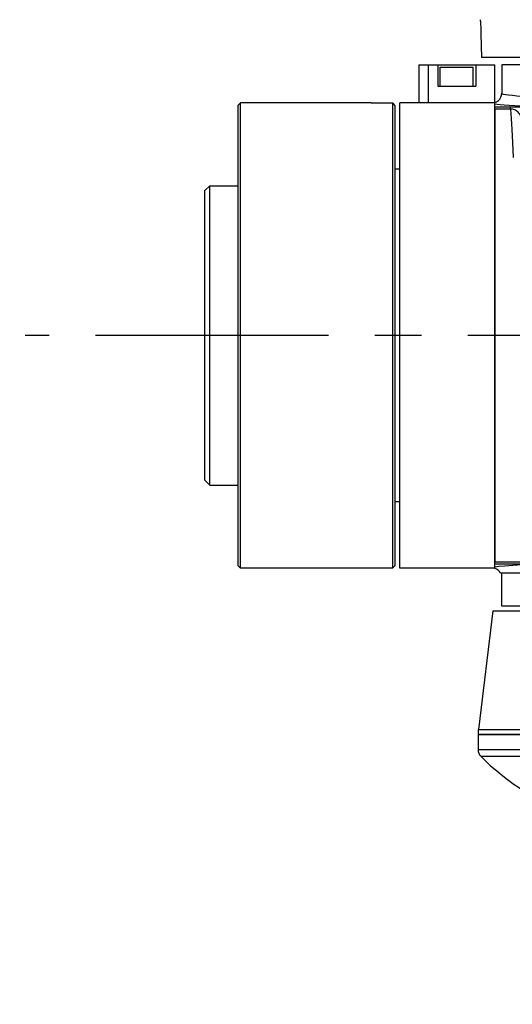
# Model space of a CAD drawing. Header units: millimetres. Extents: x 0 to 770, y -15 to 420.
# Tile 6 of 105: x 120 to 146, y 65 to 117. Entities that reach past the tile are written whole.
import ezdxf

# ---------------------------------------------------------------- set-up
doc = ezdxf.new("R2010")
doc.units = ezdxf.units.MM
doc.header["$LTSCALE"] = 32.67
doc.linetypes.add('CENTER', pattern=[0.6, 0.375, -0.075, 0.075, -0.075])
doc.layers.get('0').update_dxf_attribs({"linetype": 'CONTINUOUS'})
for name, color, linetype in [('ASSY', 7, 'CONTINUOUS'), ('AXIS', 7, 'CONTINUOUS'), ('CHAMFER', 7, 'CONTINUOUS'), ('DRAFT', 7, 'CONTINUOUS'), ('DRIV_DIM', 7, 'CONTINUOUS'), ('HOLE', 7, 'CONTINUOUS'), ('ROUND', 7, 'CONTINUOUS'), ('SURF', 7, 'CONTINUOUS')]:
    doc.layers.add(name, color=color, linetype=linetype)
doc.styles.get("Standard").update_dxf_attribs({"font": 'txt', "width": 0.8})
doc.dimstyles.new('DIMSTYLE_1', dxfattribs={"dimtxt": 3.8, "dimasz": 1.8, "dimexe": 2, "dimexo": 1.5, "dimgap": 0.95, "dimtad": 1, "dimdec": 3, "dimlfac": 4, "dimdsep": 46, "dimtxsty": 'STANDARD', "dimblk": 'OPEN', "dimblk1": 'OPEN', "dimblk2": 'OPEN', "dimcen": 0.09, "dimadec": 0, "dimazin": 0, "dimtp": 0.001, "dimtm": 0.001, "dimtfac": 1, "dimtdec": 3, "dimtofl": 0, "dimtmove": 0, "dimatfit": 3, "dimldrblk": 'OPEN', "dimfxl": 1, "dimtolj": 1, "dimarcsym": 0})

# ---------------------------------------------------------------- blocks, each defined once
blk = doc.blocks.new('_OPEN')
at = {"color": 0, "linetype": 'BYBLOCK'}
for p, q in [((0, 0), (-1, 0.342)), ((-1, -0.342), (0, 0)), ((-1, 0), (0, 0))]:
    blk.add_line(p, q, dxfattribs=at)
blk = doc.blocks.new('*D11')
at = {"layer": 'DRIV_DIM', "color": 2, "linetype": 'CONTINUOUS'}
for p, q in [((119.763, 33.466), (119.763, 70.26)), ((128.827, 37.403), (117.763, 37.403)), ((119.763, 37.403), (119.763, 33.466)), ((119.763, 29.528), (119.763, 33.466)), ((128.827, 29.528), (117.763, 29.528))]:
    blk.add_line(p, q, dxfattribs=at)
at = {"layer": 'DRIV_DIM', "color": 2, "linetype": 'CONTINUOUS', "xscale": 1.8, "yscale": 1.8, "zscale": 1.8}
for p, rotation in [((119.763, 37.403), 90), ((119.763, 29.528), 270)]:
    blk.add_blockref('_OPEN', p, dxfattribs=dict(at, rotation=rotation))

msp = doc.modelspace()

# ---------------------------------------------------------------- linework, layer by layer
at = {"color": 7, "linetype": 'CONTINUOUS'}
for p, q in [((141.826592, 114.497349), (145.326592, 114.497349)), ((142.326592, 114.497349), (142.326592, 113.372349)), ((144.326592, 114.497349), (144.326592, 113.372349)), ((145.326592, 87.997349), (145.326592, 114.497349)), ((174.451592, 114.497349), (145.701592, 114.497349)), ((142.326592, 113.372349), (144.326592, 113.372349)), ((138.826592, 112.497349), (133.576592, 112.497349)), ((140.326592, 87.997349), (140.326592, 112.497349)), ((145.326592, 112.497349), (140.326592, 112.497349)), ((140.326592, 108.997349), (140.076592, 108.997349)), ((140.326592, 91.497349), (140.076592, 91.497349)), ((139.951592, 87.997349), (133.576592, 87.997349)), ((145.326592, 87.997349), (140.326592, 87.997349)), ((145.701592, 85.997349), (145.701592, 87.747349)), ((174.451592, 85.997349), (145.701592, 85.997349)), ((144.451592, 79.497349), (144.451592, 78.445834)), ((144.451608, 79.497349), (157.070074, 79.497349)), ((157.070074, 79.247349), (144.451592, 79.247349))]:
    msp.add_line(p, q, dxfattribs=at)
at = {"layer": 'ASSY', "color": 7, "linetype": 'CONTINUOUS'}
for p, q in [((142.451592, 113.372349), (142.451592, 114.372349)), ((142.451592, 114.372349), (144.201592, 114.372349)), ((144.201592, 113.372349), (144.201592, 114.372349))]:
    msp.add_line(p, q, dxfattribs=at)
at = {"layer": 'AXIS', "color": 7, "linetype": 'CENTER'}
msp.add_line((254.181577, 100.247349), (120.603036, 100.247349), dxfattribs=at)
at = {"layer": 'CHAMFER', "color": 7, "linetype": 'CONTINUOUS'}
for p, q in [((144.605996, 116.119077), (144.63869, 114.872349)), ((158.826592, 114.872349), (144.63869, 114.872349)), ((131.826594, 112.372347), (131.951594, 112.497347)), ((131.951592, 87.997349), (131.951592, 112.497349)), ((133.576592, 112.497349), (131.951592, 112.497349)), ((138.826592, 112.473891), (138.826592, 112.497348)), ((139.951592, 112.473891), (138.826592, 112.473891)), ((139.951592, 112.473891), (139.951592, 87.997349)), ((131.826592, 88.122349), (131.826592, 112.372349)), ((140.076592, 112.355858), (140.076592, 88.122349)), ((130.076592, 92.622349), (130.076592, 107.872349)), ((130.076594, 107.872347), (130.326594, 108.122347)), ((130.326592, 92.372349), (130.326592, 108.122349)), ((130.326592, 108.122349), (131.826592, 108.122349)), ((130.076594, 92.62235), (130.326594, 92.37235)), ((130.326592, 92.372349), (131.826592, 92.372349)), ((131.826594, 88.12235), (131.951594, 87.99735)), ((140.076592, 88.122349), (139.951592, 87.997349)), ((133.576592, 87.997349), (131.951592, 87.997349))]:
    msp.add_line(p, q, dxfattribs=at)
for points in [[(144.566241, 116.869077), (144.569815, 116.823311), (144.573967, 116.767576), (144.579239, 116.692067), (144.585168, 116.599164), (144.59125, 116.491886), (144.597014, 116.373386), (144.602042, 116.247403), (144.605996, 116.119077)], [(140.076592, 112.355858), (140.014327, 112.414789), (139.951592, 112.473891)]]:
    msp.add_lwpolyline(points, dxfattribs=at)
at = {"layer": 'DRAFT', "color": 7, "linetype": 'CONTINUOUS'}
for p, q in [((145.234726, 85.747349), (144.481713, 79.497349)), ((145.234726, 85.747349), (173.668459, 85.747349)), ((144.451592, 79.247349), (157.070074, 79.247349))]:
    msp.add_line(p, q, dxfattribs=at)
at = {"layer": 'HOLE', "color": 7, "linetype": 'CONTINUOUS'}
msp.add_line((145.014092, 77.678479), (145.05451, 77.643877), dxfattribs=at)
msp.add_lwpolyline([(145.05451, 77.643877), (145.107132, 77.599105), (145.183596, 77.534604), (145.285415, 77.449723), (145.414079, 77.344074), (145.5688, 77.219351), (145.745667, 77.079798), (145.939121, 76.93074), (146.146253, 76.775176), (146.360943, 76.618214), (146.572236, 76.467885), (146.769936, 76.330879), (146.950073, 76.209069), (147.110215, 76.103174), (147.2481, 76.013789), (147.36454, 75.939593), (147.461194, 75.878896), (147.538048, 75.831211), (147.593732, 75.79698), (147.639092, 75.769294)], dxfattribs=at)
at = {"layer": 'ROUND', "color": 7, "linetype": 'CONTINUOUS'}
for p, q in [((141.326592, 114.497349), (141.326592, 112.497349)), ((141.326592, 114.497349), (141.826592, 114.497349)), ((145.701592, 114.497349), (145.701592, 112.99752)), ((145.326592, 112.163781), (145.326592, 88.330917)), ((145.326592, 87.981468), (145.326592, 88.018038)), ((145.634557, 87.747349), (174.451556, 87.747349))]:
    msp.add_line(p, q, dxfattribs=at)
at = {"layer": 'ROUND', "color": 9, "linetype": 'CONTINUOUS'}
for p, q in [((141.826592, 114.497349), (141.826592, 112.497349)), ((146.16676, 112.266395), (145.326592, 112.266395)), ((146.16676, 112.163781), (145.326592, 112.163781)), ((146.16676, 112.163781), (146.16676, 112.266395)), ((145.326592, 88.330917), (148.559583, 88.330917)), ((145.326592, 88.228302), (148.10804, 88.228302)), ((144.451592, 78.445834), (188.123519, 78.445781)), ((144.590544, 78.099937), (188.138145, 78.099882))]:
    msp.add_line(p, q, dxfattribs=at)
at = {"layer": 'ROUND', "color": 7, "linetype": 'CONTINUOUS'}
for points in [[(145.326592, 112.51323), (145.428842, 112.551991), (145.520514, 112.612302), (145.596873, 112.691221), (145.654149, 112.784859), (145.689627, 112.88875), (145.701593, 112.99752)], [(145.634557, 87.747349), (145.576801, 87.827776), (145.504089, 87.895432), (145.419461, 87.947371), (145.326592, 87.981468)]]:
    msp.add_lwpolyline(points, dxfattribs=at)
at = {"layer": 'ROUND', "color": 9, "linetype": 'CONTINUOUS'}
for points in [[(145.701592, 112.99752), (145.72597, 112.974845), (145.795462, 112.953079), (145.90735, 112.931852), (146.062404, 112.910797), (146.260462, 112.889966), (146.500574, 112.869469), (146.782038, 112.849364), (146.805777, 112.847915)], [(145.326592, 112.447301), (145.452237, 112.426488), (145.621073, 112.405841), (145.832585, 112.385446), (146.085957, 112.365387), (146.380474, 112.345718), (146.715266, 112.326498), (146.805777, 112.321969)], [(146.805777, 112.25664), (146.755684, 112.258295), (146.659883, 112.260835), (146.561834, 112.262879), (146.463645, 112.264429), (146.365144, 112.265521), (146.26433, 112.266184), (146.16676, 112.266395)], [(146.16676, 112.163781), (146.199932, 111.669482), (146.234902, 111.086684), (146.271236, 110.402525), (146.308175, 109.606954)], [(146.718591, 111.725792), (146.703518, 111.787706), (146.678312, 111.847535), (146.644455, 111.904041), (146.604966, 111.954506), (146.561715, 111.998777), (146.515535, 112.037439), (146.467208, 112.070712), (146.417536, 112.098665), (146.367051, 112.121471), (146.316817, 112.139084), (146.266732, 112.151907), (146.215779, 112.160238), (146.16676, 112.163781)], [(148.10804, 88.228302), (147.407784, 88.201133), (146.796604, 88.172486), (146.278922, 88.142544), (145.859055, 88.111529), (145.540809, 88.079716), (145.326592, 88.047397)]]:
    msp.add_lwpolyline(points, dxfattribs=at)
at = {"layer": 'ROUND', "color": 7, "linetype": 'CONTINUOUS'}
msp.add_arc((144.951592, 78.445834), 0.5, 180, 223.7722019, dxfattribs=at)
at = {"layer": 'SURF', "color": 7, "linetype": 'CONTINUOUS'}
msp.add_line((144.590544, 78.099937), (145.014092, 77.678479), dxfattribs=at)

# ---------------------------------------------------------------- dimensions: what is measured, and where the dimension line sits
at = {"layer": 'DRIV_DIM', "color": 2, "linetype": 'CONTINUOUS'}
dim = msp.add_linear_dim(base=(119.762595, 37.40331), p1=(130.326595, 29.52831), p2=(130.326595, 37.40331), angle=90, text='%%c<> H7', dimstyle='DIMSTYLE_1', dxfattribs=at)
dim.commit()
dim.dimension.update_dxf_attribs({"geometry": '*D11', "text_midpoint": (119.762595, 43.913774), "dimtype": 160})

doc.saveas('drawing.dxf')
